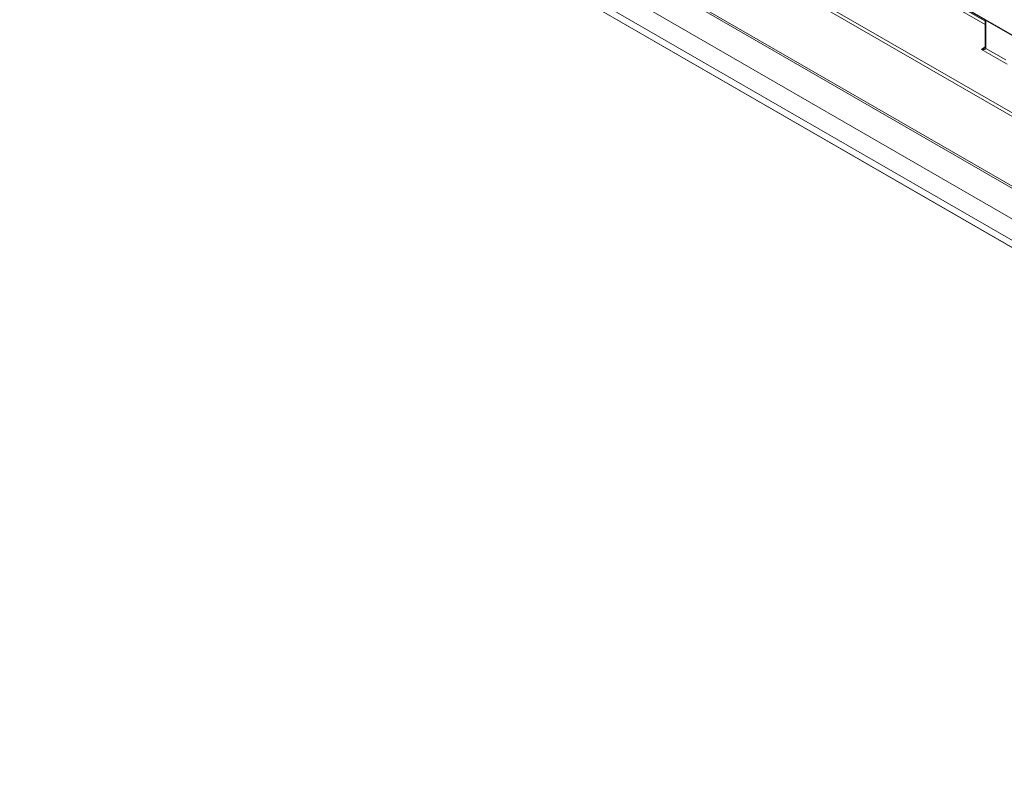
# Model space of a CAD drawing. Header units: millimetres. Extents: x 0 to 1118, y 0 to 864.
# Tile 11 of 256: x 124 to 147, y 107 to 124. Entities that reach past the tile are written whole.
import ezdxf

# ---------------------------------------------------------------- set-up
doc = ezdxf.new("R2010")
doc.units = ezdxf.units.MM

msp = doc.modelspace()

# ---------------------------------------------------------------- linework, layer by layer
at = {"color": 9, "linetype": 'Continuous', "lineweight": 0}
for p, q in [((96.6902, 152.8539), (174.7235, 107.8063)), ((95.2952, 151.8533), (236.026, 70.6112)), ((235.9912, 70.5503), (95.2605, 151.7924)), ((92.8909, 151.5452), (238.3609, 67.5672)), ((93.3507, 150.5262), (237.7242, 67.1812)), ((93.3507, 150.0319), (237.7242, 66.6869)), ((93.4543, 149.803), (237.8278, 66.4579)), ((146.4215, 124.0223), (143.8474, 125.5083)), ((143.8821, 125.5691), (146.4215, 124.1032)), ((146.4361, 124.1193), (146.4361, 123.4731)), ((146.3319, 123.451), (146.4215, 123.5064)), ((146.9317, 123.1047), (146.3319, 123.451)), ((146.4361, 123.4717), (146.897, 123.2057))]:
    msp.add_line(p, q, dxfattribs=at)
at = {"color": 7, "linetype": 'Continuous', "lineweight": 15}
for p, q in [((96.7006, 152.831), (174.6972, 107.8045)), ((92.9167, 151.488), (238.3868, 67.5099)), ((93.7775, 149.6163), (238.151, 66.2713)), ((146.4215, 124.1277), (146.4215, 123.4935))]:
    msp.add_line(p, q, dxfattribs=at)
at = {"color": 7, "linetype": 'Continuous', "lineweight": 15, "flags": 128}
msp.add_lwpolyline([(146.4215, 123.4929), (146.4215, 123.4924), (146.4215, 123.4917)], dxfattribs=at)
at = {"color": 9, "linetype": 'Continuous', "lineweight": 0}
for centre, radius, start, end in [((146.4461, 123.4957), 0.0247, 185.07867, 246.24147), ((146.4476, 123.4954), 0.0263, 188.29136, 244.25063)]:
    msp.add_arc(centre, radius, start, end, dxfattribs=at)
for centre, major_axis, ratio, start_param, end_param in [((146.3313, 123.4914), (0.1038, 0.0255), 0.3703547, 4.627521, 5.4625602), ((146.3313, 123.4914), (0.1045, -0.0224), 0.3703599, 4.7973459, 6.3506889), ((146.3654, 123.514), (-0.05, 0.0866), 0.5772057, 3.909771, 3.9269197)]:
    msp.add_ellipse(centre, major_axis=major_axis, ratio=ratio, start_param=start_param, end_param=end_param, dxfattribs=at)
at = {"color": 7, "linetype": 'Continuous', "lineweight": 15}
msp.add_open_spline([(146.4214, 123.4927), (146.4214, 123.4928), (146.4215, 123.4931), (146.4187, 123.4886), (146.4138, 123.4837), (146.4092, 123.4811), (146.4078, 123.4803)], degree=3, knots=[0, 0, 0, 0, 0.2179777, 0.5211437, 0.8559765, 1, 1, 1, 1], dxfattribs=at)

doc.saveas('drawing.dxf')
